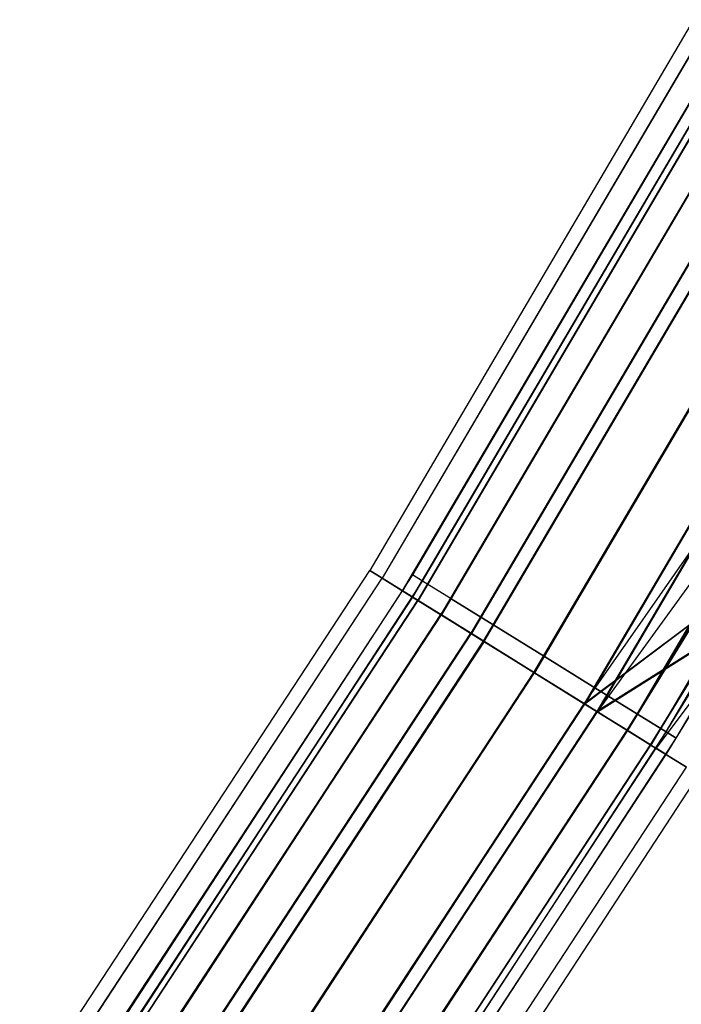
# Model space of a CAD drawing. Extents: x -176 to 176, y -176 to 176.
# Tile 202 of 208: x 140 to 149, y -96 to -83. Entities that reach past the tile are written whole.
import ezdxf

# ---------------------------------------------------------------- set-up
doc = ezdxf.new("R2010")
doc.units = 0
doc.header["$LTSCALE"] = 25.4
doc.layers.get('0').update_dxf_attribs({"linetype": 'CONTINUOUS'})

# ---------------------------------------------------------------- blocks, each defined once
blk = doc.blocks.new('BIURKOWA_B_STL')
at = {"color": 0}
for p, q in [((149.012, -82.86, 408), (144.834, -89.963, 408)), ((149.012, -82.86, 408), (144.834, -89.963, 408)), ((149.012, -82.86, 196.996), (144.834, -89.963, 196.996)), ((149.012, -82.86, 196.996), (144.834, -89.963, 196.996)), ((149.176, -82.952, 197.952), (144.994, -90.062, 197.952)), ((149.176, -82.952, 197.952), (144.994, -90.062, 197.952)), ((149.178, -82.953, 408.957), (144.996, -90.063, 408.957)), ((149.178, -82.953, 408.957), (144.996, -90.063, 408.957)), ((149.178, -82.953, 407.043), (144.996, -90.063, 407.043)), ((149.178, -82.953, 407.043), (144.996, -90.063, 407.043)), ((149.179, -82.953, 196.04), (144.997, -90.064, 196.04)), ((149.179, -82.953, 196.04), (144.997, -90.064, 196.04)), ((145.259, -90.226, 196.996), (149.449, -83.103, 196.996)), ((145.259, -90.226, 196.996), (149.449, -83.103, 196.996)), ((149.449, -83.103, 408), (145.259, -90.226, 408)), ((149.449, -83.103, 408), (145.259, -90.226, 408)), ((145.387, -90.306, 197.761), (149.58, -83.176, 197.761)), ((145.387, -90.306, 197.761), (149.58, -83.176, 197.761)), ((145.388, -90.307, 407.235), (149.582, -83.177, 407.235)), ((145.388, -90.307, 407.235), (149.582, -83.177, 407.235)), ((145.388, -90.307, 408.765), (149.582, -83.177, 408.765)), ((145.388, -90.307, 408.765), (149.582, -83.177, 408.765)), ((149.389, -83.209, 408), (145.387, -90.02, 408)), ((149.389, -83.209, 408), (145.387, -90.02, 408)), ((149.389, -83.209, 197), (145.387, -90.02, 197)), ((149.389, -83.209, 197), (145.387, -90.02, 197)), ((145.39, -90.308, 196.231), (149.583, -83.178, 196.231)), ((145.39, -90.308, 196.231), (149.583, -83.178, 196.231)), ((149.648, -83.214, 198.764), (145.453, -90.347, 198.764)), ((149.648, -83.214, 198.764), (145.453, -90.347, 198.764)), ((149.652, -83.216, 409.768), (145.456, -90.349, 409.768)), ((149.652, -83.216, 409.768), (145.456, -90.349, 409.768)), ((149.652, -83.216, 406.232), (145.456, -90.349, 406.232)), ((149.652, -83.216, 406.232), (145.456, -90.349, 406.232)), ((149.654, -83.217, 195.23), (145.458, -90.35, 195.23)), ((149.654, -83.217, 195.23), (145.458, -90.35, 195.23)), ((145.517, -90.1, 408.765), (149.522, -83.283, 408.765)), ((145.517, -90.1, 408.765), (149.522, -83.283, 408.765)), ((145.517, -90.1, 407.235), (149.522, -83.283, 407.235)), ((145.517, -90.1, 407.235), (149.522, -83.283, 407.235)), ((145.517, -90.1, 197.765), (149.522, -83.283, 197.765)), ((145.517, -90.1, 197.765), (149.522, -83.283, 197.765)), ((145.517, -90.1, 196.235), (149.522, -83.283, 196.235)), ((145.517, -90.1, 196.235), (149.522, -83.283, 196.235)), ((149.957, -83.386, 198.41), (145.753, -90.533, 198.41)), ((149.957, -83.386, 198.41), (145.753, -90.533, 198.41)), ((145.757, -90.536, 406.586), (149.96, -83.388, 406.586)), ((145.757, -90.536, 406.586), (149.96, -83.388, 406.586)), ((145.757, -90.536, 409.414), (149.96, -83.388, 409.414)), ((145.757, -90.536, 409.414), (149.96, -83.388, 409.414)), ((149.963, -83.389, 195.583), (145.759, -90.537, 195.583)), ((149.963, -83.389, 195.583), (145.759, -90.537, 195.583)), ((145.885, -90.328, 409.414), (149.901, -83.494, 409.414)), ((145.885, -90.328, 409.414), (149.901, -83.494, 409.414)), ((145.885, -90.328, 406.586), (149.901, -83.494, 406.586)), ((145.885, -90.328, 406.586), (149.901, -83.494, 406.586)), ((145.885, -90.328, 198.414), (149.901, -83.494, 198.414)), ((145.885, -90.328, 198.414), (149.901, -83.494, 198.414)), ((145.885, -90.328, 195.586), (149.901, -83.494, 195.586)), ((145.885, -90.328, 195.586), (149.901, -83.494, 195.586)), ((150.355, -83.607, 199.307), (146.14, -90.774, 199.307)), ((150.355, -83.607, 199.307), (146.14, -90.774, 199.307)), ((150.36, -83.61, 410.31), (146.145, -90.777, 410.31)), ((150.36, -83.61, 410.31), (146.145, -90.777, 410.31)), ((150.36, -83.61, 405.69), (146.145, -90.777, 405.69)), ((150.36, -83.61, 405.69), (146.145, -90.777, 405.69)), ((150.363, -83.611, 194.689), (146.147, -90.778, 194.689)), ((150.363, -83.611, 194.689), (146.147, -90.778, 194.689)), ((146.303, -90.875, 198.845), (150.523, -83.7, 198.845)), ((146.303, -90.875, 198.845), (150.523, -83.7, 198.845)), ((146.308, -90.878, 406.152), (150.528, -83.703, 406.152)), ((146.308, -90.878, 406.152), (150.528, -83.703, 406.152)), ((146.308, -90.878, 409.848), (150.528, -83.703, 409.848)), ((146.308, -90.878, 409.848), (150.528, -83.703, 409.848)), ((146.31, -90.879, 195.151), (150.53, -83.704, 195.151)), ((146.31, -90.879, 195.151), (150.53, -83.704, 195.151)), ((146.437, -90.67, 409.848), (150.468, -83.81, 409.848)), ((146.437, -90.67, 409.848), (150.468, -83.81, 409.848)), ((146.437, -90.67, 406.152), (150.468, -83.81, 406.152)), ((146.437, -90.67, 406.152), (150.468, -83.81, 406.152)), ((146.437, -90.67, 198.848), (150.468, -83.81, 198.848)), ((146.437, -90.67, 198.848), (150.468, -83.81, 198.848)), ((146.437, -90.67, 195.152), (150.468, -83.81, 195.152)), ((146.437, -90.67, 195.152), (150.468, -83.81, 195.152)), ((151.191, -84.072, 199.5), (146.952, -91.278, 199.5)), ((151.191, -84.072, 199.5), (146.952, -91.278, 199.5)), ((146.952, -91.278, 199), (151.191, -84.072, 199)), ((146.952, -91.278, 199), (151.191, -84.072, 199)), ((151.196, -84.075, 410.5), (146.958, -91.282, 410.5)), ((151.196, -84.075, 410.5), (146.958, -91.282, 410.5)), ((151.196, -84.075, 405.5), (146.958, -91.282, 405.5)), ((151.196, -84.075, 405.5), (146.958, -91.282, 405.5)), ((146.958, -91.282, 406), (151.196, -84.075, 406)), ((146.958, -91.282, 406), (151.196, -84.075, 406)), ((151.196, -84.075, 410), (146.958, -91.282, 410)), ((151.196, -84.075, 410), (146.958, -91.282, 410)), ((151.198, -84.076, 194.5), (146.96, -91.283, 194.5)), ((151.198, -84.076, 194.5), (146.96, -91.283, 194.5)), ((146.96, -91.283, 195), (151.198, -84.076, 195)), ((146.96, -91.283, 195), (151.198, -84.076, 195)), ((147.088, -91.073, 410), (151.137, -84.183, 410)), ((147.088, -91.073, 410), (151.137, -84.183, 410)), ((147.088, -91.073, 406), (151.137, -84.183, 406)), ((147.088, -91.073, 406), (151.137, -84.183, 406)), ((147.088, -91.073, 199), (151.137, -84.183, 199)), ((147.088, -91.073, 199), (151.137, -84.183, 199)), ((147.088, -91.073, 195), (151.137, -84.183, 195)), ((147.088, -91.073, 195), (151.137, -84.183, 195)), ((151.859, -84.444, 198.851), (147.602, -91.682, 198.851)), ((151.859, -84.444, 198.851), (147.602, -91.682, 198.851)), ((151.865, -84.447, 406.152), (147.608, -91.686, 406.152)), ((147.608, -91.686, 409.848), (151.865, -84.447, 409.848)), ((151.865, -84.447, 406.152), (147.608, -91.686, 406.152)), ((147.608, -91.686, 409.848), (151.865, -84.447, 409.848)), ((147.609, -91.686, 195.153), (151.867, -84.448, 195.153)), ((147.609, -91.686, 195.153), (151.867, -84.448, 195.153)), ((147.738, -91.476, 409.848), (151.805, -84.555, 409.848)), ((147.738, -91.476, 409.848), (151.805, -84.555, 409.848)), ((147.738, -91.476, 406.152), (151.805, -84.555, 406.152)), ((147.738, -91.476, 406.152), (151.805, -84.555, 406.152)), ((147.738, -91.476, 198.848), (151.805, -84.555, 198.848)), ((147.738, -91.476, 198.848), (151.805, -84.555, 198.848)), ((147.738, -91.476, 195.152), (151.805, -84.555, 195.152)), ((147.738, -91.476, 195.152), (151.805, -84.555, 195.152)), ((152.027, -84.537, 199.312), (147.765, -91.783, 199.312)), ((152.027, -84.537, 199.312), (147.765, -91.783, 199.312)), ((152.033, -84.54, 410.31), (147.771, -91.787, 410.31)), ((152.033, -84.54, 410.31), (147.771, -91.787, 410.31)), ((152.033, -84.54, 405.69), (147.771, -91.787, 405.69)), ((152.033, -84.54, 405.69), (147.771, -91.787, 405.69)), ((152.034, -84.541, 194.691), (147.772, -91.787, 194.691)), ((152.034, -84.541, 194.691), (147.772, -91.787, 194.691)), ((147.602, -91.682, 198.851), (152.428, -84.76, 198.42)), ((147.602, -91.682, 198.851), (152.428, -84.76, 198.42)), ((148.159, -92.028, 409.414), (152.432, -84.762, 409.414)), ((148.159, -92.028, 409.414), (152.432, -84.762, 409.414)), ((148.16, -92.028, 195.587), (152.433, -84.763, 195.587)), ((148.16, -92.028, 195.587), (152.433, -84.763, 195.587)), ((147.771, -91.787, 405.69), (152.741, -84.934, 406.232)), ((147.771, -91.787, 405.69), (152.741, -84.934, 406.232)), ((148.29, -91.817, 409.414), (152.372, -84.871, 409.414)), ((148.29, -91.817, 409.414), (152.372, -84.871, 409.414)), ((148.29, -91.817, 406.586), (152.372, -84.871, 406.586)), ((148.29, -91.817, 406.586), (152.372, -84.871, 406.586)), ((148.29, -91.817, 198.414), (152.372, -84.871, 198.414)), ((148.29, -91.817, 198.414), (152.372, -84.871, 198.414)), ((148.29, -91.817, 195.586), (152.372, -84.871, 195.586)), ((148.29, -91.817, 195.586), (152.372, -84.871, 195.586)), ((152.741, -84.934, 409.768), (148.46, -92.215, 409.768)), ((152.741, -84.934, 409.768), (148.46, -92.215, 409.768)), ((152.742, -84.935, 195.233), (148.46, -92.215, 195.233)), ((152.742, -84.935, 195.233), (148.46, -92.215, 195.233)), ((152.812, -84.973, 196.235), (148.528, -92.257, 196.235)), ((152.812, -84.973, 196.235), (148.528, -92.257, 196.235)), ((152.811, -84.973, 408.765), (148.528, -92.257, 408.765)), ((152.811, -84.973, 408.765), (148.528, -92.257, 408.765)), ((148.528, -92.257, 408.765), (152.944, -85.047, 408)), ((148.528, -92.257, 408.765), (152.944, -85.047, 408)), ((148.659, -92.045, 408.765), (152.751, -85.082, 408.765)), ((148.659, -92.045, 408.765), (152.751, -85.082, 408.765)), ((148.659, -92.045, 407.235), (152.751, -85.082, 407.235)), ((148.659, -92.045, 407.235), (152.751, -85.082, 407.235)), ((148.659, -92.045, 197.765), (152.751, -85.082, 197.765)), ((148.659, -92.045, 197.765), (152.751, -85.082, 197.765)), ((148.659, -92.045, 196.235), (152.751, -85.082, 196.235)), ((148.659, -92.045, 196.235), (152.751, -85.082, 196.235)), ((148.788, -92.126, 408), (152.884, -85.156, 408)), ((148.788, -92.126, 408), (152.884, -85.156, 408)), ((148.788, -92.126, 197), (152.884, -85.156, 197)), ((148.788, -92.126, 197), (152.884, -85.156, 197)), ((140.319, -96.855, 408), (144.834, -89.963, 408)), ((140.319, -96.855, 408), (144.834, -89.963, 408)), ((140.319, -96.855, 196.996), (144.834, -89.963, 196.996)), ((140.319, -96.855, 196.996), (144.834, -89.963, 196.996)), ((145.387, -90.02, 408), (141.075, -96.638, 408)), ((145.387, -90.02, 408), (141.075, -96.638, 408)), ((145.387, -90.02, 197), (141.075, -96.638, 197)), ((145.387, -90.02, 197), (141.075, -96.638, 197)), ((144.834, -89.963, 408), (144.996, -90.063, 408.957)), ((144.996, -90.063, 407.043), (144.834, -89.963, 408)), ((144.996, -90.063, 407.043), (144.834, -89.963, 408)), ((144.834, -89.963, 408), (144.996, -90.063, 408.957)), ((144.834, -89.963, 196.996), (144.994, -90.062, 197.952)), ((144.997, -90.064, 196.04), (144.834, -89.963, 196.996)), ((144.997, -90.064, 196.04), (144.834, -89.963, 196.996)), ((144.834, -89.963, 196.996), (144.994, -90.062, 197.952)), ((145.517, -90.1, 408.765), (145.387, -90.02, 408)), ((145.517, -90.1, 408.765), (145.387, -90.02, 408)), ((145.517, -90.1, 407.235), (145.387, -90.02, 408)), ((145.517, -90.1, 407.235), (145.387, -90.02, 408)), ((145.517, -90.1, 197.765), (145.387, -90.02, 197)), ((145.517, -90.1, 197.765), (145.387, -90.02, 197)), ((145.517, -90.1, 196.235), (145.387, -90.02, 197)), ((145.517, -90.1, 196.235), (145.387, -90.02, 197)), ((140.474, -96.962, 197.952), (144.994, -90.062, 197.952)), ((140.474, -96.962, 197.952), (144.994, -90.062, 197.952)), ((140.475, -96.963, 407.043), (144.996, -90.063, 407.043)), ((140.475, -96.963, 407.043), (144.996, -90.063, 407.043)), ((140.475, -96.963, 408.957), (144.996, -90.063, 408.957)), ((140.475, -96.963, 408.957), (144.996, -90.063, 408.957)), ((140.477, -96.964, 196.04), (144.997, -90.064, 196.04)), ((140.477, -96.964, 196.04), (144.997, -90.064, 196.04)), ((141.2, -96.724, 408.765), (145.517, -90.1, 408.765)), ((141.2, -96.724, 408.765), (145.517, -90.1, 408.765)), ((141.2, -96.724, 407.235), (145.517, -90.1, 407.235)), ((141.2, -96.724, 407.235), (145.517, -90.1, 407.235)), ((141.2, -96.724, 197.765), (145.517, -90.1, 197.765)), ((141.2, -96.724, 197.765), (145.517, -90.1, 197.765)), ((141.2, -96.724, 196.235), (145.517, -90.1, 196.235)), ((141.2, -96.724, 196.235), (145.517, -90.1, 196.235)), ((144.994, -90.062, 197.952), (145.453, -90.347, 198.764)), ((144.994, -90.062, 197.952), (145.453, -90.347, 198.764)), ((144.996, -90.063, 408.957), (145.456, -90.349, 409.768)), ((145.456, -90.349, 406.232), (144.996, -90.063, 407.043)), ((145.456, -90.349, 406.232), (144.996, -90.063, 407.043)), ((144.996, -90.063, 408.957), (145.456, -90.349, 409.768)), ((145.458, -90.35, 195.23), (144.997, -90.064, 196.04)), ((145.458, -90.35, 195.23), (144.997, -90.064, 196.04)), ((145.885, -90.328, 409.414), (145.517, -90.1, 408.765)), ((145.885, -90.328, 409.414), (145.517, -90.1, 408.765)), ((145.885, -90.328, 406.586), (145.517, -90.1, 407.235)), ((145.885, -90.328, 406.586), (145.517, -90.1, 407.235)), ((145.885, -90.328, 198.414), (145.517, -90.1, 197.765)), ((145.885, -90.328, 198.414), (145.517, -90.1, 197.765)), ((145.885, -90.328, 195.586), (145.517, -90.1, 196.235)), ((145.885, -90.328, 195.586), (145.517, -90.1, 196.235)), ((140.73, -97.139, 196.996), (145.259, -90.226, 196.996)), ((140.73, -97.139, 196.996), (145.259, -90.226, 196.996)), ((140.73, -97.139, 408), (145.259, -90.226, 408)), ((140.73, -97.139, 408), (145.259, -90.226, 408)), ((145.387, -90.306, 197.761), (145.259, -90.226, 196.996)), ((145.387, -90.306, 197.761), (145.259, -90.226, 196.996)), ((145.259, -90.226, 196.996), (145.39, -90.308, 196.231)), ((145.259, -90.226, 196.996), (145.39, -90.308, 196.231)), ((145.388, -90.307, 407.235), (145.259, -90.226, 408)), ((145.388, -90.307, 407.235), (145.259, -90.226, 408)), ((145.388, -90.307, 408.765), (145.259, -90.226, 408)), ((145.388, -90.307, 408.765), (145.259, -90.226, 408)), ((145.387, -90.306, 197.761), (140.854, -97.224, 197.761)), ((145.387, -90.306, 197.761), (140.854, -97.224, 197.761)), ((140.856, -97.226, 408.765), (145.388, -90.307, 408.765)), ((145.388, -90.307, 407.235), (140.856, -97.226, 407.235)), ((145.388, -90.307, 407.235), (140.856, -97.226, 407.235)), ((140.856, -97.226, 408.765), (145.388, -90.307, 408.765)), ((140.857, -97.226, 196.231), (145.39, -90.308, 196.231)), ((140.857, -97.226, 196.231), (145.39, -90.308, 196.231)), ((140.918, -97.269, 198.764), (145.453, -90.347, 198.764)), ((140.918, -97.269, 198.764), (145.453, -90.347, 198.764)), ((140.921, -97.271, 406.232), (145.456, -90.349, 406.232)), ((140.921, -97.271, 406.232), (145.456, -90.349, 406.232)), ((140.921, -97.271, 409.768), (145.456, -90.349, 409.768)), ((140.921, -97.271, 409.768), (145.456, -90.349, 409.768)), ((140.923, -97.272, 195.23), (145.458, -90.35, 195.23)), ((140.923, -97.272, 195.23), (145.458, -90.35, 195.23)), ((141.558, -96.969, 409.414), (145.885, -90.328, 409.414)), ((141.558, -96.969, 409.414), (145.885, -90.328, 409.414)), ((141.558, -96.969, 406.586), (145.885, -90.328, 406.586)), ((141.558, -96.969, 406.586), (145.885, -90.328, 406.586)), ((141.558, -96.969, 198.414), (145.885, -90.328, 198.414)), ((141.558, -96.969, 198.414), (145.885, -90.328, 198.414)), ((141.558, -96.969, 195.586), (145.885, -90.328, 195.586)), ((141.558, -96.969, 195.586), (145.885, -90.328, 195.586)), ((145.387, -90.306, 197.761), (145.753, -90.533, 198.41)), ((145.387, -90.306, 197.761), (145.753, -90.533, 198.41)), ((145.388, -90.307, 407.235), (145.757, -90.536, 406.586)), ((145.757, -90.536, 409.414), (145.388, -90.307, 408.765)), ((145.388, -90.307, 407.235), (145.757, -90.536, 406.586)), ((145.757, -90.536, 409.414), (145.388, -90.307, 408.765)), ((145.39, -90.308, 196.231), (145.759, -90.537, 195.583)), ((145.39, -90.308, 196.231), (145.759, -90.537, 195.583)), ((145.453, -90.347, 198.764), (146.14, -90.774, 199.307)), ((145.453, -90.347, 198.764), (146.14, -90.774, 199.307)), ((145.456, -90.349, 409.768), (146.145, -90.777, 410.31)), ((146.145, -90.777, 405.69), (145.456, -90.349, 406.232)), ((146.145, -90.777, 405.69), (145.456, -90.349, 406.232)), ((145.456, -90.349, 409.768), (146.145, -90.777, 410.31)), ((146.147, -90.778, 194.689), (145.458, -90.35, 195.23)), ((146.147, -90.778, 194.689), (145.458, -90.35, 195.23)), ((146.437, -90.67, 409.848), (145.885, -90.328, 409.414)), ((146.437, -90.67, 409.848), (145.885, -90.328, 409.414)), ((145.885, -90.328, 406.586), (146.437, -90.67, 406.152)), ((145.885, -90.328, 406.586), (146.437, -90.67, 406.152)), ((146.437, -90.67, 198.848), (145.885, -90.328, 198.414)), ((146.437, -90.67, 198.848), (145.885, -90.328, 198.414)), ((145.885, -90.328, 195.586), (146.437, -90.67, 195.152)), ((145.885, -90.328, 195.586), (146.437, -90.67, 195.152)), ((141.209, -97.47, 198.41), (145.753, -90.533, 198.41)), ((141.209, -97.47, 198.41), (145.753, -90.533, 198.41)), ((141.212, -97.472, 409.414), (145.757, -90.536, 409.414)), ((141.212, -97.472, 409.414), (145.757, -90.536, 409.414)), ((141.212, -97.472, 406.586), (145.757, -90.536, 406.586)), ((141.212, -97.472, 406.586), (145.757, -90.536, 406.586)), ((141.214, -97.473, 195.583), (145.759, -90.537, 195.583)), ((141.214, -97.473, 195.583), (145.759, -90.537, 195.583)), ((146.303, -90.875, 198.845), (145.753, -90.533, 198.41)), ((146.303, -90.875, 198.845), (145.753, -90.533, 198.41)), ((145.757, -90.536, 406.586), (146.308, -90.878, 406.152)), ((146.308, -90.878, 409.848), (145.757, -90.536, 409.414)), ((146.308, -90.878, 409.848), (145.757, -90.536, 409.414)), ((145.757, -90.536, 406.586), (146.308, -90.878, 406.152)), ((146.31, -90.879, 195.151), (145.759, -90.537, 195.583)), ((146.31, -90.879, 195.151), (145.759, -90.537, 195.583)), ((149.018, -90.62, 198.42), (147.602, -91.682, 198.851)), ((149.018, -90.62, 198.42), (147.602, -91.682, 198.851)), ((149.023, -90.623, 406.586), (147.608, -91.686, 406.152)), ((149.023, -90.623, 406.586), (147.608, -91.686, 406.152)), ((148.155, -92.025, 198.42), (149.018, -90.62, 198.42)), ((148.155, -92.025, 198.42), (149.018, -90.62, 198.42)), ((149.023, -90.623, 406.586), (148.159, -92.028, 406.586)), ((149.023, -90.623, 406.586), (148.159, -92.028, 406.586)), ((141.584, -97.728, 199.307), (146.14, -90.774, 199.307)), ((141.584, -97.728, 199.307), (146.14, -90.774, 199.307)), ((141.589, -97.732, 405.69), (146.145, -90.777, 405.69)), ((141.589, -97.732, 405.69), (146.145, -90.777, 405.69)), ((141.589, -97.732, 410.31), (146.145, -90.777, 410.31)), ((141.589, -97.732, 410.31), (146.145, -90.777, 410.31)), ((141.591, -97.733, 194.689), (146.147, -90.778, 194.689)), ((141.591, -97.733, 194.689), (146.147, -90.778, 194.689)), ((142.093, -97.336, 409.848), (146.437, -90.67, 409.848)), ((142.093, -97.336, 409.848), (146.437, -90.67, 409.848)), ((142.093, -97.336, 406.152), (146.437, -90.67, 406.152)), ((142.093, -97.336, 406.152), (146.437, -90.67, 406.152)), ((142.093, -97.336, 198.848), (146.437, -90.67, 198.848)), ((142.093, -97.336, 198.848), (146.437, -90.67, 198.848)), ((142.093, -97.336, 195.152), (146.437, -90.67, 195.152)), ((142.093, -97.336, 195.152), (146.437, -90.67, 195.152)), ((146.14, -90.774, 199.307), (146.952, -91.278, 199.5)), ((146.14, -90.774, 199.307), (146.952, -91.278, 199.5)), ((146.145, -90.777, 410.31), (146.958, -91.282, 410.5)), ((146.958, -91.282, 405.5), (146.145, -90.777, 405.69)), ((146.958, -91.282, 405.5), (146.145, -90.777, 405.69)), ((146.145, -90.777, 410.31), (146.958, -91.282, 410.5)), ((146.96, -91.283, 194.5), (146.147, -90.778, 194.689)), ((146.96, -91.283, 194.5), (146.147, -90.778, 194.689)), ((147.088, -91.073, 410), (146.437, -90.67, 409.848)), ((147.088, -91.073, 410), (146.437, -90.67, 409.848)), ((146.437, -90.67, 406.152), (147.088, -91.073, 406)), ((146.437, -90.67, 406.152), (147.088, -91.073, 406)), ((147.088, -91.073, 199), (146.437, -90.67, 198.848)), ((147.088, -91.073, 199), (146.437, -90.67, 198.848)), ((146.437, -90.67, 195.152), (147.088, -91.073, 195)), ((146.437, -90.67, 195.152), (147.088, -91.073, 195)), ((141.742, -97.837, 198.845), (146.303, -90.875, 198.845)), ((141.742, -97.837, 198.845), (146.303, -90.875, 198.845)), ((146.308, -90.878, 409.848), (141.746, -97.84, 409.848)), ((141.746, -97.84, 406.152), (146.308, -90.878, 406.152)), ((141.746, -97.84, 406.152), (146.308, -90.878, 406.152)), ((146.308, -90.878, 409.848), (141.746, -97.84, 409.848)), ((146.31, -90.879, 195.151), (141.748, -97.842, 195.151)), ((146.31, -90.879, 195.151), (141.748, -97.842, 195.151)), ((146.952, -91.278, 199), (146.303, -90.875, 198.845)), ((146.952, -91.278, 199), (146.303, -90.875, 198.845)), ((146.308, -90.878, 406.152), (146.958, -91.282, 406)), ((146.308, -90.878, 409.848), (146.958, -91.282, 410)), ((146.308, -90.878, 406.152), (146.958, -91.282, 406)), ((146.308, -90.878, 409.848), (146.958, -91.282, 410)), ((146.31, -90.879, 195.151), (146.96, -91.283, 195)), ((146.31, -90.879, 195.151), (146.96, -91.283, 195)), ((149.32, -90.804, 198.773), (147.765, -91.783, 199.312)), ((149.32, -90.804, 198.773), (147.765, -91.783, 199.312)), ((147.771, -91.787, 405.69), (149.325, -90.807, 406.232)), ((147.771, -91.787, 405.69), (149.325, -90.807, 406.232)), ((148.455, -92.212, 198.773), (149.32, -90.804, 198.773)), ((148.455, -92.212, 198.773), (149.32, -90.804, 198.773)), ((148.46, -92.215, 406.232), (149.325, -90.807, 406.232)), ((148.46, -92.215, 406.232), (149.325, -90.807, 406.232)), ((149.523, -90.927, 197), (148.528, -92.257, 196.235)), ((149.523, -90.927, 197), (148.528, -92.257, 196.235)), ((149.523, -90.927, 408), (148.528, -92.257, 408.765)), ((149.523, -90.927, 408), (148.528, -92.257, 408.765)), ((148.657, -92.337, 197), (149.523, -90.927, 197)), ((148.657, -92.337, 197), (149.523, -90.927, 197)), ((148.657, -92.337, 408), (149.523, -90.927, 408)), ((148.657, -92.337, 408), (149.523, -90.927, 408)), ((142.725, -97.769, 410), (147.088, -91.073, 410)), ((142.725, -97.769, 410), (147.088, -91.073, 410)), ((142.725, -97.769, 406), (147.088, -91.073, 406)), ((142.725, -97.769, 406), (147.088, -91.073, 406)), ((142.725, -97.769, 199), (147.088, -91.073, 199)), ((142.725, -97.769, 199), (147.088, -91.073, 199)), ((142.725, -97.769, 195), (147.088, -91.073, 195)), ((142.725, -97.769, 195), (147.088, -91.073, 195)), ((147.738, -91.476, 409.848), (147.088, -91.073, 410)), ((147.738, -91.476, 409.848), (147.088, -91.073, 410)), ((147.088, -91.073, 406), (147.738, -91.476, 406.152)), ((147.088, -91.073, 406), (147.738, -91.476, 406.152)), ((147.738, -91.476, 198.848), (147.088, -91.073, 199)), ((147.738, -91.476, 198.848), (147.088, -91.073, 199)), ((147.088, -91.073, 195), (147.738, -91.476, 195.152)), ((147.088, -91.073, 195), (147.738, -91.476, 195.152)), ((142.371, -98.271, 199.5), (146.952, -91.278, 199.5)), ((142.371, -98.271, 199.5), (146.952, -91.278, 199.5)), ((146.952, -91.278, 199), (142.371, -98.271, 199)), ((146.952, -91.278, 199), (142.371, -98.271, 199)), ((142.376, -98.275, 405.5), (146.958, -91.282, 405.5)), ((142.376, -98.275, 405.5), (146.958, -91.282, 405.5)), ((142.376, -98.275, 410.5), (146.958, -91.282, 410.5)), ((142.376, -98.275, 410.5), (146.958, -91.282, 410.5)), ((142.376, -98.275, 410), (146.958, -91.282, 410)), ((142.376, -98.275, 406), (146.958, -91.282, 406)), ((142.376, -98.275, 406), (146.958, -91.282, 406)), ((142.376, -98.275, 410), (146.958, -91.282, 410)), ((142.378, -98.276, 194.5), (146.96, -91.283, 194.5)), ((142.378, -98.276, 194.5), (146.96, -91.283, 194.5)), ((142.378, -98.276, 195), (146.96, -91.283, 195)), ((142.378, -98.276, 195), (146.96, -91.283, 195)), ((146.952, -91.278, 199.5), (147.765, -91.783, 199.312)), ((146.952, -91.278, 199.5), (147.765, -91.783, 199.312)), ((146.952, -91.278, 199), (147.602, -91.682, 198.851)), ((146.952, -91.278, 199), (147.602, -91.682, 198.851)), ((146.958, -91.282, 410.5), (147.771, -91.787, 410.31)), ((147.771, -91.787, 405.69), (146.958, -91.282, 405.5)), ((147.771, -91.787, 405.69), (146.958, -91.282, 405.5)), ((146.958, -91.282, 410.5), (147.771, -91.787, 410.31)), ((146.958, -91.282, 406), (147.608, -91.686, 406.152)), ((147.608, -91.686, 409.848), (146.958, -91.282, 410)), ((146.958, -91.282, 406), (147.608, -91.686, 406.152)), ((147.608, -91.686, 409.848), (146.958, -91.282, 410)), ((147.772, -91.787, 194.691), (146.96, -91.283, 194.5)), ((147.772, -91.787, 194.691), (146.96, -91.283, 194.5)), ((146.96, -91.283, 195), (147.609, -91.686, 195.153)), ((146.96, -91.283, 195), (147.609, -91.686, 195.153)), ((143.356, -98.201, 409.848), (147.738, -91.476, 409.848)), ((143.356, -98.201, 409.848), (147.738, -91.476, 409.848)), ((143.356, -98.201, 406.152), (147.738, -91.476, 406.152)), ((143.356, -98.201, 406.152), (147.738, -91.476, 406.152)), ((143.356, -98.201, 198.848), (147.738, -91.476, 198.848)), ((143.356, -98.201, 198.848), (147.738, -91.476, 198.848)), ((143.356, -98.201, 195.152), (147.738, -91.476, 195.152)), ((143.356, -98.201, 195.152), (147.738, -91.476, 195.152)), ((148.29, -91.817, 409.414), (147.738, -91.476, 409.848)), ((148.29, -91.817, 409.414), (147.738, -91.476, 409.848)), ((147.738, -91.476, 406.152), (148.29, -91.817, 406.586)), ((147.738, -91.476, 406.152), (148.29, -91.817, 406.586)), ((148.29, -91.817, 198.414), (147.738, -91.476, 198.848)), ((148.29, -91.817, 198.414), (147.738, -91.476, 198.848)), ((147.738, -91.476, 195.152), (148.29, -91.817, 195.586)), ((147.738, -91.476, 195.152), (148.29, -91.817, 195.586)), ((143.001, -98.706, 198.851), (147.602, -91.682, 198.851)), ((143.001, -98.706, 198.851), (147.602, -91.682, 198.851)), ((143.006, -98.71, 409.848), (147.608, -91.686, 409.848)), ((143.006, -98.71, 409.848), (147.608, -91.686, 409.848)), ((143.006, -98.71, 406.152), (147.608, -91.686, 406.152)), ((143.006, -98.71, 406.152), (147.608, -91.686, 406.152)), ((148.155, -92.025, 198.42), (147.602, -91.682, 198.851)), ((148.155, -92.025, 198.42), (147.602, -91.682, 198.851)), ((148.159, -92.028, 409.414), (147.608, -91.686, 409.848)), ((148.159, -92.028, 409.414), (147.608, -91.686, 409.848)), ((147.608, -91.686, 406.152), (148.159, -92.028, 406.586)), ((147.608, -91.686, 406.152), (148.159, -92.028, 406.586)), ((143.007, -98.711, 195.153), (147.609, -91.686, 195.153)), ((143.007, -98.711, 195.153), (147.609, -91.686, 195.153)), ((143.158, -98.815, 199.312), (147.765, -91.783, 199.312)), ((143.158, -98.815, 199.312), (147.765, -91.783, 199.312)), ((143.164, -98.819, 405.69), (147.771, -91.787, 405.69)), ((143.164, -98.819, 405.69), (147.771, -91.787, 405.69)), ((143.164, -98.819, 410.31), (147.771, -91.787, 410.31)), ((143.164, -98.819, 410.31), (147.771, -91.787, 410.31)), ((143.165, -98.82, 194.691), (147.772, -91.787, 194.691)), ((143.165, -98.82, 194.691), (147.772, -91.787, 194.691)), ((147.609, -91.686, 195.153), (148.16, -92.028, 195.587)), ((147.609, -91.686, 195.153), (148.16, -92.028, 195.587)), ((147.765, -91.783, 199.312), (148.455, -92.212, 198.773)), ((147.765, -91.783, 199.312), (148.455, -92.212, 198.773)), ((148.46, -92.215, 406.232), (147.771, -91.787, 405.69)), ((147.771, -91.787, 410.31), (148.46, -92.215, 409.768)), ((148.46, -92.215, 406.232), (147.771, -91.787, 405.69)), ((147.771, -91.787, 410.31), (148.46, -92.215, 409.768)), ((148.46, -92.215, 195.233), (147.772, -91.787, 194.691)), ((148.46, -92.215, 195.233), (147.772, -91.787, 194.691)), ((143.891, -98.568, 409.414), (148.29, -91.817, 409.414)), ((143.891, -98.568, 409.414), (148.29, -91.817, 409.414)), ((143.891, -98.568, 406.586), (148.29, -91.817, 406.586)), ((143.891, -98.568, 406.586), (148.29, -91.817, 406.586)), ((143.891, -98.568, 198.414), (148.29, -91.817, 198.414)), ((143.891, -98.568, 198.414), (148.29, -91.817, 198.414)), ((143.891, -98.568, 195.586), (148.29, -91.817, 195.586)), ((143.891, -98.568, 195.586), (148.29, -91.817, 195.586)), ((148.659, -92.045, 408.765), (148.29, -91.817, 409.414)), ((148.659, -92.045, 408.765), (148.29, -91.817, 409.414)), ((148.29, -91.817, 406.586), (148.659, -92.045, 407.235)), ((148.29, -91.817, 406.586), (148.659, -92.045, 407.235)), ((148.659, -92.045, 197.765), (148.29, -91.817, 198.414)), ((148.659, -92.045, 197.765), (148.29, -91.817, 198.414)), ((148.29, -91.817, 195.586), (148.659, -92.045, 196.235)), ((148.29, -91.817, 195.586), (148.659, -92.045, 196.235)), ((143.536, -99.075, 198.42), (148.155, -92.025, 198.42)), ((143.536, -99.075, 198.42), (148.155, -92.025, 198.42)), ((148.159, -92.028, 406.586), (143.54, -99.079, 406.586)), ((148.159, -92.028, 409.414), (143.54, -99.079, 409.414)), ((148.159, -92.028, 406.586), (143.54, -99.079, 406.586)), ((148.159, -92.028, 409.414), (143.54, -99.079, 409.414)), ((143.541, -99.079, 195.587), (148.16, -92.028, 195.587)), ((143.541, -99.079, 195.587), (148.16, -92.028, 195.587)), ((144.249, -98.813, 408.765), (148.659, -92.045, 408.765)), ((144.249, -98.813, 408.765), (148.659, -92.045, 408.765)), ((144.249, -98.813, 407.235), (148.659, -92.045, 407.235)), ((144.249, -98.813, 407.235), (148.659, -92.045, 407.235)), ((144.249, -98.813, 197.765), (148.659, -92.045, 197.765)), ((144.249, -98.813, 197.765), (148.659, -92.045, 197.765)), ((144.249, -98.813, 196.235), (148.659, -92.045, 196.235)), ((144.249, -98.813, 196.235), (148.659, -92.045, 196.235)), ((148.455, -92.212, 198.773), (148.155, -92.025, 198.42)), ((148.455, -92.212, 198.773), (148.155, -92.025, 198.42)), ((148.46, -92.215, 406.232), (148.159, -92.028, 406.586)), ((148.46, -92.215, 406.232), (148.159, -92.028, 406.586)), ((148.159, -92.028, 409.414), (148.528, -92.257, 408.765)), ((148.159, -92.028, 409.414), (148.528, -92.257, 408.765)), ((148.16, -92.028, 195.587), (148.528, -92.257, 196.235)), ((148.16, -92.028, 195.587), (148.528, -92.257, 196.235)), ((148.788, -92.126, 408), (148.659, -92.045, 408.765)), ((148.788, -92.126, 408), (148.659, -92.045, 408.765)), ((148.659, -92.045, 407.235), (148.788, -92.126, 408)), ((148.659, -92.045, 407.235), (148.788, -92.126, 408)), ((148.788, -92.126, 197), (148.659, -92.045, 197.765)), ((148.788, -92.126, 197), (148.659, -92.045, 197.765)), ((148.659, -92.045, 196.235), (148.788, -92.126, 197)), ((148.659, -92.045, 196.235), (148.788, -92.126, 197)), ((144.375, -98.899, 408), (148.788, -92.126, 408)), ((144.375, -98.899, 408), (148.788, -92.126, 408)), ((144.375, -98.899, 197), (148.788, -92.126, 197)), ((144.375, -98.899, 197), (148.788, -92.126, 197)), ((143.826, -99.276, 198.773), (148.455, -92.212, 198.773)), ((143.826, -99.276, 198.773), (148.455, -92.212, 198.773)), ((143.831, -99.279, 406.232), (148.46, -92.215, 406.232)), ((143.831, -99.279, 406.232), (148.46, -92.215, 406.232)), ((143.831, -99.279, 409.768), (148.46, -92.215, 409.768)), ((143.831, -99.279, 409.768), (148.46, -92.215, 409.768)), ((143.832, -99.28, 195.233), (148.46, -92.215, 195.233)), ((143.832, -99.28, 195.233), (148.46, -92.215, 195.233)), ((143.897, -99.325, 196.235), (148.528, -92.257, 196.235)), ((143.897, -99.325, 196.235), (148.528, -92.257, 196.235)), ((143.897, -99.325, 408.765), (148.528, -92.257, 408.765)), ((143.897, -99.325, 408.765), (148.528, -92.257, 408.765)), ((148.46, -92.215, 409.768), (148.92, -92.5, 408.957)), ((148.46, -92.215, 409.768), (148.92, -92.5, 408.957)), ((148.92, -92.501, 196.044), (148.46, -92.215, 195.233)), ((148.92, -92.501, 196.044), (148.46, -92.215, 195.233)), ((148.528, -92.257, 196.235), (148.657, -92.337, 197)), ((148.528, -92.257, 196.235), (148.657, -92.337, 197)), ((148.657, -92.337, 408), (148.528, -92.257, 408.765)), ((148.657, -92.337, 408), (148.528, -92.257, 408.765)), ((144.022, -99.411, 197), (148.657, -92.337, 197)), ((144.022, -99.411, 197), (148.657, -92.337, 197)), ((144.022, -99.411, 408), (148.657, -92.337, 408)), ((144.022, -99.411, 408), (148.657, -92.337, 408)), ((148.657, -92.337, 197), (148.657, -92.337, 408)), ((148.657, -92.337, 197), (148.657, -92.337, 408)), ((144.277, -99.587, 408.957), (148.92, -92.5, 408.957)), ((144.277, -99.587, 408.957), (148.92, -92.5, 408.957)), ((144.277, -99.587, 196.044), (148.92, -92.501, 196.044)), ((144.277, -99.587, 196.044), (148.92, -92.501, 196.044)), ((144.434, -99.695, 408), (149.082, -92.601, 408)), ((144.434, -99.695, 408), (149.082, -92.601, 408)), ((144.434, -99.695, 197), (149.082, -92.601, 197)), ((144.434, -99.695, 197), (149.082, -92.601, 197))]:
    blk.add_line(p, q, dxfattribs=at)

msp = doc.modelspace()

# ---------------------------------------------------------------- block references
at = {"color": 253}
msp.add_blockref('BIURKOWA_B_STL', (0, 0), dxfattribs=at)

doc.saveas('drawing.dxf')
